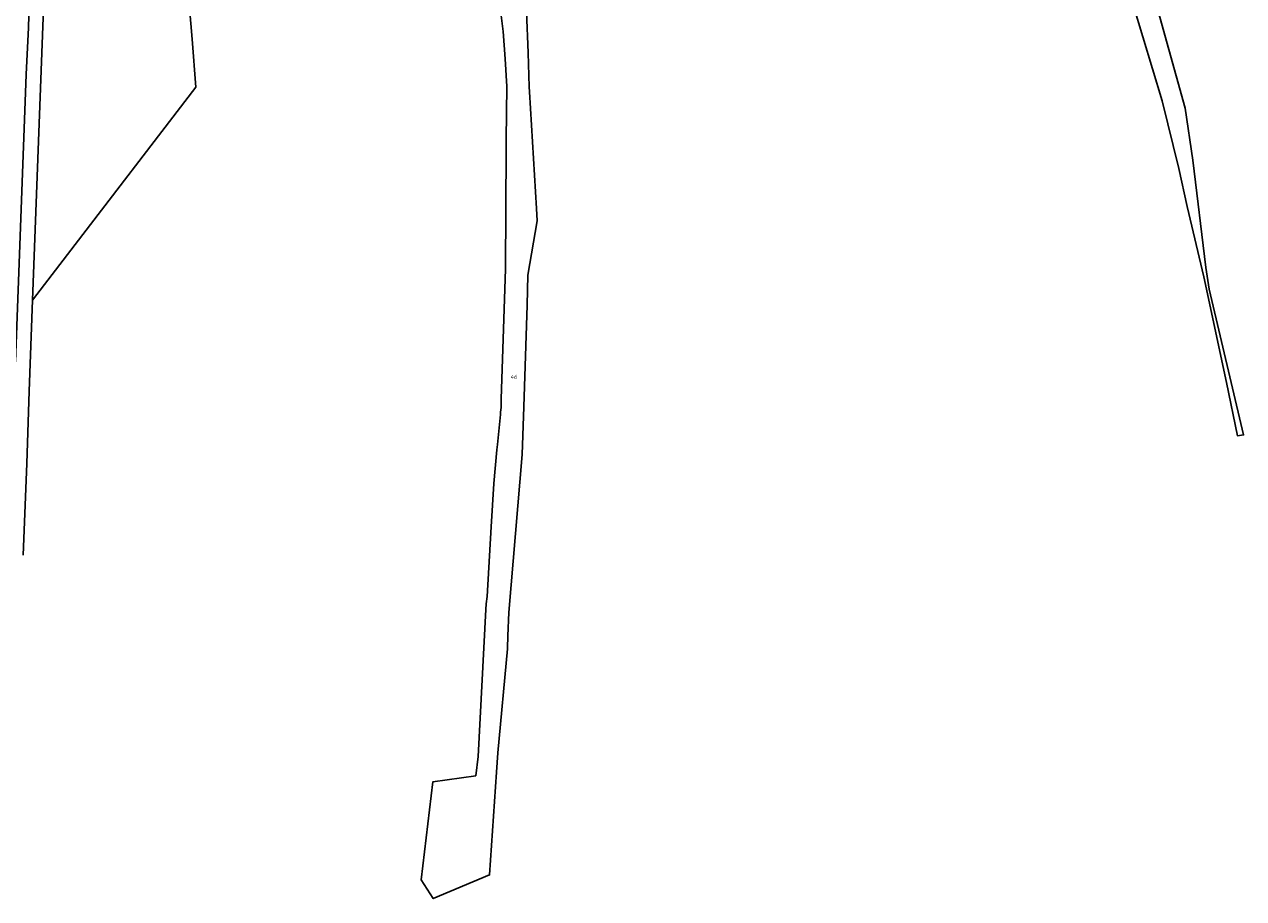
# Model space of a CAD drawing. Extents: x 177930 to 190767, y 381068 to 392034.
# Tile 148 of 256: x 183328 to 183887, y 383636 to 384036. Entities that reach past the tile are written whole.
import ezdxf
from ezdxf.enums import TextEntityAlignment as Align

# ---------------------------------------------------------------- set-up
doc = ezdxf.new("R2010")
doc.units = 0
doc.layers.add('B-XX-KG-GRENS_PERCEEL-GV', color=150, linetype='Continuous', lineweight=25)
doc.layers.add('B-XX-KG-GRENS_PERCEEL-S', color=150, linetype='Continuous', lineweight=25)
doc.styles.add('NLCS-ISO', font='NLCS-ISO.ttf', dxfattribs={"height": 1.8})

# ---------------------------------------------------------------- blocks, each defined once
blk = doc.blocks.new('SKG-PERCEELNUMMER-SO')
at = {"layer": 'DefPoints'}
blk.add_point((0, 0), dxfattribs=at)
at = {"style": 'NLCS-ISO', "oblique": 10, "flags": 1}
blk.add_attdef('GEMEENTECODE', text='', height=1.8, dxfattribs=at).set_placement((-0.5, 2.55), align=Align.MIDDLE_RIGHT)
at = {"style": 'NLCS-ISO', "oblique": 10}
blk.add_attdef('PERCEELNUMMER', text='', height=1.8, dxfattribs=at).set_placement((0, 0), align=Align.MIDDLE_CENTER)
at = {"style": 'NLCS-ISO', "oblique": 10, "flags": 1}
blk.add_attdef('SECTIE', text='', height=1.8, dxfattribs=at).set_placement((0.5, 2.5), align=Align.MIDDLE_LEFT)

msp = doc.modelspace()

# ---------------------------------------------------------------- linework, layer by layer
at = {"layer": 'B-XX-KG-GRENS_PERCEEL-GV'}
for points in [[(183324.34, 383881.432), (183329.216, 384013.067), (183330.233, 384034.645), (183330.772, 384051.158), (183331.349, 384081.06), (183331.447, 384092.912), (183331.277, 384101.925), (183328.329, 384173.473), (183330.114, 384185.878), (183331.873, 384188.266), (183316.107, 384193.469)], [(183827.676, 384074.531), (183841.038, 384030.363), (183849.898, 384001.048), (183857.574, 383970.004), (183861.364, 383952.616), (183868.998, 383920.33), (183879.426, 383871.974), (183884.459, 383847.506), (183887.226, 383847.936), (183871.452, 383914.686), (183869.836, 383924.639), (183864.015, 383973.831), (183860.41, 383997.693), (183841.322, 384066.403)], [(183327.854, 383792.818), (183329.445, 383834.912), (183330.606, 383868.081), (183332.061, 383909.641), (183337.886, 384063.643)], [(183330.772, 384051.158), (183330.233, 384034.645), (183329.216, 384013.067), (183324.34, 383881.432)], [(183546.324, 384045.059), (183547.857, 384032.747), (183548.73, 384020.324), (183549.488, 384007.632), (183549.253, 383983.322), (183549.23, 383978.841), (183548.945, 383924.129), (183546.974, 383864.382), (183546.845, 383860.486), (183546.644, 383858.404), (183546.541, 383857.343), (183545.216, 383843.621), (183544.975, 383841.121), (183543.489, 383825.721), (183542.336, 383805.881), (183540.481, 383773.943), (183540.113, 383770.622), (183539.82, 383767.971), (183536.363, 383700.585), (183535.255, 383691.827), (183515.625, 383689.081), (183510.267, 383644.207), (183515.769, 383635.532), (183541.594, 383646.364), (183544.709, 383693.395), (183545.38, 383702.332), (183549.78, 383749.968), (183549.794, 383750.326), (183550.013, 383755.872), (183550.438, 383766.658), (183553.489, 383802.734), (183556.571, 383839.024), (183557.273, 383860.881), (183558.771, 383907.469), (183559.209, 383921.108), (183563.4, 383946.053), (183563.067, 383951.744), (183559.933, 384005.194), (183559.806, 384007.364), (183559.249, 384023.044), (183558.579, 384041.9)]]:
    msp.add_lwpolyline(points, dxfattribs=at)
msp.add_lwpolyline([(183405.254, 384029.23), (183403.504, 384050.92), (183393.317, 384177.121), (183352.304, 384183.888), (183345.92, 384184.396), (183334.29, 384184.484), (183333.338, 384183.04), (183333.404, 384167.383), (183336.59, 384103.251), (183336.906, 384088.082), (183337.886, 384063.643), (183332.061, 383909.641), (183348.165, 383930.603), (183407.031, 384007.224)], close=True, dxfattribs=at)

# ---------------------------------------------------------------- block references
at = {"layer": 'B-XX-KG-GRENS_PERCEEL-S'}
msp.add_blockref('SKG-PERCEELNUMMER-SO', (183552.675, 383874.602), dxfattribs=at).add_auto_attribs({'PERCEELNUMMER': '46'})

doc.saveas('drawing.dxf')
